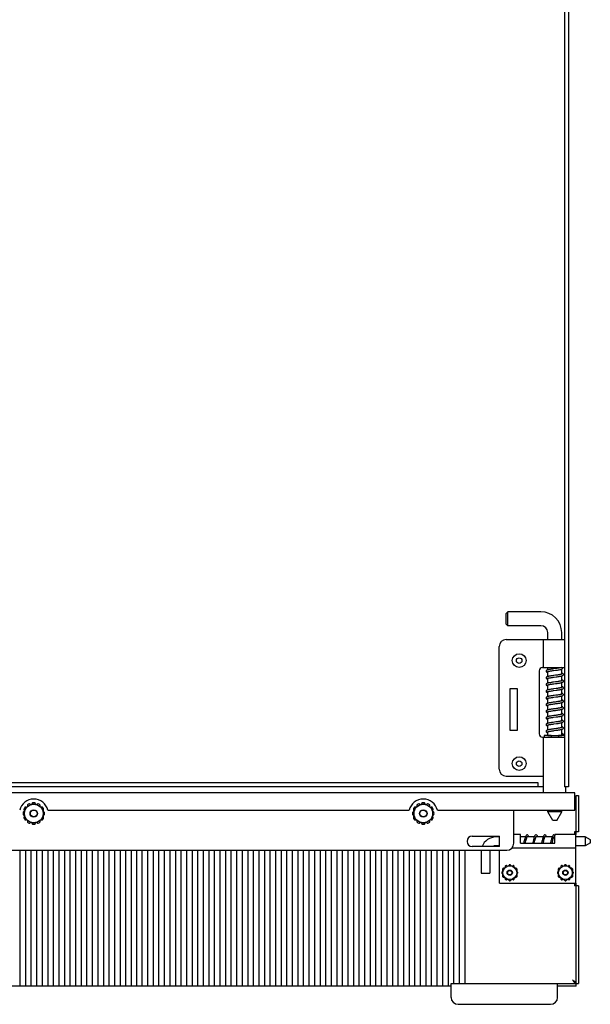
# Model space of a CAD drawing. Header units: inches. Extents: x 3 to 177, y 3 to 114.
# Tile 9 of 95: x 75 to 85, y 16 to 34. Entities that reach past the tile are written whole.
import ezdxf

# ---------------------------------------------------------------- set-up
doc = ezdxf.new("R2010")
doc.units = ezdxf.units.IN
doc.header["$LTSCALE"] = 9.973333
doc.header["$MEASUREMENT"] = 0
doc.layers.get('0').update_dxf_attribs({"linetype": 'CONTINUOUS'})
doc.layers.add('03_ALL_AXES', color=7, linetype='CONTINUOUS')
doc.layers.add('08_ALL_COSMETICS', color=7, linetype='CONTINUOUS')

msp = doc.modelspace()

# ---------------------------------------------------------------- linework, layer by layer
at = {"color": 7, "linetype": 'Continuous'}
for p, q in [((84.937, 96.803), (84.937, 19.96)), ((85.007, 96.803), (85.007, 19.96)), ((83.887, 23.071), (83.917, 23.101)), ((83.887, 22.881), (83.887, 23.071)), ((84.512, 23.101), (83.917, 23.101)), ((83.917, 22.851), (83.917, 23.101)), ((83.887, 22.881), (83.917, 22.851)), ((84.512, 22.851), (83.917, 22.851)), ((83.762, 20.276), (83.762, 22.476)), ((83.887, 22.601), (84.562, 22.601)), ((84.542, 22.101), (84.937, 22.101)), ((84.482, 22.041), (84.482, 20.911)), ((84.738, 21.686), (84.789, 21.693)), ((84.784, 21.722), (84.74, 21.716)), ((84.783, 21.122), (84.735, 21.115)), ((84.741, 21.206), (84.789, 21.213)), ((84.744, 21.087), (84.79, 21.093)), ((84.887, 20.894), (84.887, 20.894)), ((84.917, 20.894), (84.917, 20.894)), ((84.542, 20.851), (84.937, 20.851)), ((84.464, 20.03), (65.943, 20.03)), ((83.887, 20.151), (84.562, 20.151)), ((84.464, 19.96), (84.464, 20.03)), ((85.121, 19.851), (65.676, 19.851)), ((84.464, 19.96), (65.755, 19.96)), ((84.562, 19.96), (84.464, 19.96)), ((85.007, 19.96), (84.937, 19.96)), ((85.121, 19.538), (85.121, 19.851)), ((85.144, 19.804), (85.191, 19.804)), ((85.144, 19.149), (85.144, 19.804)), ((85.191, 19.804), (85.191, 19.149)), ((75.231, 19.576), (75.399, 19.672)), ((75.399, 19.672), (75.566, 19.576)), ((82.231, 19.576), (82.399, 19.672)), ((82.399, 19.672), (82.566, 19.576)), ((75.231, 19.382), (75.231, 19.576)), ((75.566, 19.576), (75.566, 19.382)), ((82.231, 19.382), (82.231, 19.576)), ((82.566, 19.576), (82.566, 19.382)), ((84.024, 18.944), (84.024, 19.538)), ((84.887, 19.507), (84.637, 19.507)), ((84.727, 19.351), (84.637, 19.507)), ((84.797, 19.351), (84.887, 19.507)), ((75.399, 19.286), (75.231, 19.382)), ((75.566, 19.382), (75.399, 19.286)), ((82.399, 19.286), (82.231, 19.382)), ((82.566, 19.382), (82.399, 19.286)), ((84.797, 19.351), (84.727, 19.351)), ((84.146, 18.947), (84.146, 19.104)), ((84.761, 18.947), (84.761, 19.104)), ((85.141, 19.149), (85.116, 19.149)), ((85.116, 19.149), (85.116, 19.104)), ((85.141, 19.149), (85.141, 19.104)), ((85.191, 19.149), (85.144, 19.149)), ((84.146, 18.947), (84.761, 18.947)), ((84.261, 19.049), (84.265, 19.058)), ((84.424, 19.057), (84.426, 19.059)), ((84.426, 19.059), (84.427, 19.057)), ((66.899, 18.819), (83.899, 18.819)), ((83.438, 18.791), (83.438, 18.409)), ((83.594, 18.791), (83.594, 18.409)), ((83.438, 18.409), (83.594, 18.409)), ((83.828, 18.488), (83.953, 18.56)), ((83.828, 18.344), (83.828, 18.488)), ((83.953, 18.56), (84.078, 18.488)), ((84.078, 18.488), (84.078, 18.344)), ((84.828, 18.488), (84.953, 18.56)), ((84.828, 18.344), (84.828, 18.488)), ((84.953, 18.56), (85.078, 18.488)), ((85.078, 18.488), (85.078, 18.344)), ((83.953, 18.272), (83.828, 18.344)), ((84.078, 18.344), (83.953, 18.272)), ((84.953, 18.272), (84.828, 18.344)), ((85.078, 18.344), (84.953, 18.272)), ((85.116, 18.229), (85.116, 18.181)), ((85.141, 18.229), (85.141, 18.181)), ((85.191, 18.181), (85.116, 18.181)), ((85.144, 16.381), (85.144, 18.181)), ((85.191, 18.181), (85.191, 16.428)), ((82.899, 16.428), (85.191, 16.428)), ((82.899, 16.178), (82.899, 16.428)), ((84.812, 16.178), (84.812, 16.428)), ((85.144, 16.381), (84.812, 16.381)), ((83.024, 16.053), (84.687, 16.053))]:
    msp.add_line(p, q, dxfattribs=at)
for points in [[(84.88, 22.099), (84.868, 22.096), (84.853, 22.093), (84.835, 22.09), (84.816, 22.087), (84.797, 22.084), (84.777, 22.081), (84.739, 22.076)], [(84.644, 22.06), (84.636, 22.058), (84.629, 22.056), (84.623, 22.054), (84.618, 22.051), (84.614, 22.048), (84.61, 22.044), (84.607, 22.038), (84.607, 22.034)], [(84.607, 22.034), (84.607, 22.03), (84.61, 22.024), (84.614, 22.02), (84.618, 22.017), (84.623, 22.014), (84.628, 22.012), (84.635, 22.01), (84.637, 22.01)], [(84.641, 21.939), (84.634, 21.937), (84.627, 21.935), (84.622, 21.933), (84.618, 21.931), (84.613, 21.928), (84.61, 21.924), (84.607, 21.918), (84.607, 21.914)], [(84.633, 22.026), (84.633, 22.026), (84.633, 22.026), (84.635, 22.027), (84.638, 22.028), (84.643, 22.029), (84.649, 22.031), (84.656, 22.032)], [(84.738, 21.956), (84.722, 21.953), (84.707, 21.951), (84.693, 21.949), (84.68, 21.947), (84.669, 21.945), (84.658, 21.943), (84.649, 21.941), (84.641, 21.939)], [(84.739, 22.076), (84.722, 22.073), (84.705, 22.071), (84.69, 22.069), (84.676, 22.066), (84.664, 22.064), (84.653, 22.062), (84.644, 22.06)], [(84.656, 22.032), (84.664, 22.034), (84.674, 22.036), (84.685, 22.038), (84.697, 22.04), (84.71, 22.042), (84.725, 22.044), (84.74, 22.046)], [(84.663, 21.914), (84.672, 21.916), (84.683, 21.917), (84.695, 21.919), (84.707, 21.921), (84.721, 21.923), (84.737, 21.926), (84.753, 21.928), (84.789, 21.933)], [(84.862, 21.974), (84.851, 21.972), (84.838, 21.97), (84.824, 21.968), (84.808, 21.965), (84.79, 21.963), (84.772, 21.96), (84.738, 21.956)], [(84.74, 22.046), (84.774, 22.051), (84.791, 22.053), (84.809, 22.055), (84.826, 22.058), (84.843, 22.061), (84.859, 22.064), (84.874, 22.066), (84.886, 22.069)], [(84.789, 21.933), (84.807, 21.935), (84.824, 21.938), (84.84, 21.94), (84.854, 21.943), (84.866, 21.945), (84.877, 21.947), (84.886, 21.949)], [(84.888, 21.981), (84.884, 21.98), (84.878, 21.978), (84.871, 21.976), (84.862, 21.974)], [(84.886, 21.949), (84.893, 21.951), (84.899, 21.954), (84.905, 21.956), (84.909, 21.959), (84.914, 21.964), (84.916, 21.97), (84.917, 21.974)], [(84.917, 21.974), (84.916, 21.978), (84.913, 21.984), (84.909, 21.989), (84.905, 21.992), (84.9, 21.994), (84.894, 21.996), (84.888, 21.998), (84.887, 21.998)], [(84.89, 21.982), (84.89, 21.982), (84.888, 21.981)], [(84.607, 21.914), (84.607, 21.91), (84.61, 21.904), (84.613, 21.9), (84.618, 21.897), (84.622, 21.894), (84.628, 21.892), (84.635, 21.89), (84.637, 21.89)], [(84.642, 21.82), (84.635, 21.818), (84.628, 21.816), (84.623, 21.814), (84.618, 21.811), (84.614, 21.808), (84.61, 21.804), (84.607, 21.798), (84.607, 21.794)], [(84.607, 21.794), (84.607, 21.79), (84.61, 21.784), (84.614, 21.78), (84.618, 21.777), (84.623, 21.774), (84.628, 21.772), (84.634, 21.77), (84.637, 21.77)], [(84.633, 21.906), (84.633, 21.906), (84.635, 21.906)], [(84.633, 21.786), (84.633, 21.786), (84.635, 21.787)], [(84.635, 21.906), (84.637, 21.907), (84.642, 21.909), (84.647, 21.91), (84.654, 21.912), (84.663, 21.914)], [(84.635, 21.787), (84.638, 21.788), (84.643, 21.789), (84.649, 21.791), (84.656, 21.792)], [(84.738, 21.836), (84.723, 21.834), (84.708, 21.832), (84.695, 21.829), (84.682, 21.827), (84.671, 21.826), (84.66, 21.824), (84.651, 21.822), (84.642, 21.82)], [(84.656, 21.792), (84.665, 21.794), (84.675, 21.796), (84.686, 21.798), (84.699, 21.8), (84.713, 21.802), (84.728, 21.804), (84.744, 21.807)], [(84.867, 21.855), (84.858, 21.853), (84.847, 21.852), (84.835, 21.85), (84.822, 21.847), (84.807, 21.845), (84.79, 21.843), (84.773, 21.84), (84.738, 21.836)], [(84.744, 21.807), (84.776, 21.811), (84.792, 21.813), (84.807, 21.815), (84.821, 21.817), (84.834, 21.819), (84.846, 21.821), (84.856, 21.823), (84.866, 21.825), (84.875, 21.827), (84.882, 21.828)], [(84.889, 21.861), (84.885, 21.86), (84.881, 21.859), (84.874, 21.857), (84.867, 21.855)], [(84.882, 21.828), (84.889, 21.83), (84.895, 21.832), (84.901, 21.834), (84.905, 21.837), (84.91, 21.839), (84.913, 21.844), (84.916, 21.85), (84.917, 21.854)], [(84.917, 21.854), (84.916, 21.858), (84.913, 21.864), (84.909, 21.868), (84.905, 21.872), (84.899, 21.874), (84.893, 21.877), (84.887, 21.878)], [(84.917, 21.734), (84.916, 21.738), (84.913, 21.744), (84.91, 21.748), (84.905, 21.751), (84.901, 21.754), (84.896, 21.756), (84.89, 21.758), (84.887, 21.758)], [(84.89, 21.862), (84.89, 21.862), (84.889, 21.861)], [(84.638, 21.699), (84.632, 21.697), (84.626, 21.695), (84.621, 21.693), (84.617, 21.691), (84.613, 21.688), (84.61, 21.684), (84.607, 21.678), (84.607, 21.674)], [(84.607, 21.674), (84.607, 21.67), (84.61, 21.664), (84.614, 21.66), (84.618, 21.657), (84.623, 21.654), (84.628, 21.652), (84.634, 21.65), (84.637, 21.65)], [(84.64, 21.579), (84.633, 21.577), (84.628, 21.576), (84.622, 21.574), (84.618, 21.571), (84.614, 21.568), (84.61, 21.564), (84.607, 21.558), (84.607, 21.554)], [(84.633, 21.666), (84.633, 21.666), (84.634, 21.666), (84.636, 21.667), (84.64, 21.668), (84.645, 21.67), (84.651, 21.671), (84.656, 21.672)], [(84.653, 21.702), (84.645, 21.701), (84.638, 21.699)], [(84.781, 21.602), (84.749, 21.597), (84.733, 21.595), (84.718, 21.593), (84.703, 21.591), (84.69, 21.589), (84.678, 21.587), (84.667, 21.585), (84.657, 21.583), (84.648, 21.581), (84.64, 21.579)], [(84.74, 21.716), (84.725, 21.714), (84.709, 21.712), (84.694, 21.709), (84.679, 21.707), (84.665, 21.704), (84.653, 21.702)], [(84.656, 21.672), (84.67, 21.675), (84.686, 21.678), (84.703, 21.681), (84.72, 21.683), (84.738, 21.686)], [(84.744, 21.567), (84.779, 21.571), (84.798, 21.574), (84.815, 21.576), (84.832, 21.579), (84.846, 21.581), (84.859, 21.583), (84.87, 21.586), (84.879, 21.588)], [(84.868, 21.616), (84.86, 21.614), (84.85, 21.612), (84.839, 21.61), (84.826, 21.608), (84.812, 21.606), (84.797, 21.604), (84.781, 21.602)], [(84.862, 21.734), (84.854, 21.733), (84.844, 21.731), (84.834, 21.729), (84.823, 21.728), (84.811, 21.726), (84.798, 21.724), (84.784, 21.722)], [(84.789, 21.693), (84.805, 21.695), (84.819, 21.697), (84.833, 21.699), (84.845, 21.701), (84.856, 21.703), (84.866, 21.705), (84.875, 21.707), (84.883, 21.709)], [(84.89, 21.742), (84.89, 21.742), (84.889, 21.741), (84.886, 21.74), (84.882, 21.739), (84.876, 21.738), (84.87, 21.736), (84.862, 21.734)], [(84.889, 21.621), (84.886, 21.62), (84.881, 21.619), (84.875, 21.617), (84.868, 21.616)], [(84.879, 21.588), (84.887, 21.59), (84.894, 21.592), (84.9, 21.594), (84.905, 21.596), (84.909, 21.599), (84.913, 21.604), (84.916, 21.61), (84.917, 21.614)], [(84.883, 21.709), (84.89, 21.71), (84.896, 21.712), (84.901, 21.714), (84.906, 21.717), (84.91, 21.72), (84.913, 21.724), (84.916, 21.73), (84.917, 21.734)], [(84.917, 21.614), (84.916, 21.618), (84.913, 21.624), (84.909, 21.629), (84.905, 21.631), (84.9, 21.634), (84.895, 21.636), (84.889, 21.638), (84.887, 21.638)], [(84.89, 21.622), (84.89, 21.622), (84.889, 21.621)], [(84.607, 21.554), (84.607, 21.55), (84.61, 21.544), (84.614, 21.54), (84.618, 21.537), (84.622, 21.534), (84.628, 21.532), (84.634, 21.53), (84.637, 21.53)], [(84.643, 21.46), (84.635, 21.458), (84.629, 21.456), (84.623, 21.454), (84.618, 21.451), (84.614, 21.448), (84.61, 21.444), (84.607, 21.438), (84.607, 21.434)], [(84.607, 21.434), (84.607, 21.43), (84.61, 21.424), (84.614, 21.419), (84.619, 21.416), (84.625, 21.413), (84.633, 21.411), (84.637, 21.41)], [(84.633, 21.546), (84.633, 21.546), (84.635, 21.547)], [(84.633, 21.426), (84.633, 21.426), (84.635, 21.426)], [(84.635, 21.547), (84.638, 21.548), (84.643, 21.549), (84.649, 21.551), (84.657, 21.553)], [(84.635, 21.426), (84.638, 21.428), (84.642, 21.429), (84.648, 21.431), (84.656, 21.432)], [(84.865, 21.495), (84.855, 21.493), (84.844, 21.491), (84.831, 21.489), (84.817, 21.487), (84.802, 21.485), (84.786, 21.482), (84.769, 21.48), (84.751, 21.477), (84.733, 21.475), (84.716, 21.473), (84.7, 21.47), (84.686, 21.468), (84.674, 21.466), (84.662, 21.464), (84.652, 21.462), (84.643, 21.46)], [(84.656, 21.432), (84.665, 21.434), (84.675, 21.436), (84.686, 21.438), (84.699, 21.44), (84.713, 21.442), (84.728, 21.444), (84.746, 21.447), (84.764, 21.449), (84.781, 21.452), (84.797, 21.454), (84.813, 21.456), (84.827, 21.458), (84.839, 21.46), (84.851, 21.462), (84.862, 21.464), (84.872, 21.466), (84.881, 21.468)], [(84.657, 21.553), (84.665, 21.554), (84.676, 21.556), (84.687, 21.558), (84.7, 21.56), (84.713, 21.562), (84.728, 21.564), (84.744, 21.567)], [(84.888, 21.501), (84.885, 21.5), (84.88, 21.498), (84.873, 21.497), (84.865, 21.495)], [(84.881, 21.468), (84.888, 21.47), (84.895, 21.472), (84.9, 21.474), (84.905, 21.477), (84.91, 21.48), (84.914, 21.484), (84.916, 21.49), (84.917, 21.494)], [(84.917, 21.494), (84.916, 21.498), (84.913, 21.504), (84.91, 21.508), (84.905, 21.511), (84.901, 21.514), (84.896, 21.516), (84.89, 21.518), (84.887, 21.518)], [(84.917, 21.374), (84.916, 21.378), (84.913, 21.384), (84.909, 21.389), (84.904, 21.392), (84.898, 21.395), (84.891, 21.397), (84.887, 21.398)], [(84.89, 21.502), (84.89, 21.502), (84.888, 21.501)], [(84.643, 21.34), (84.635, 21.338), (84.629, 21.336), (84.623, 21.334), (84.618, 21.331), (84.614, 21.328), (84.61, 21.324), (84.607, 21.318), (84.607, 21.314)], [(84.607, 21.314), (84.607, 21.31), (84.61, 21.304), (84.613, 21.3), (84.617, 21.297), (84.622, 21.295), (84.626, 21.293), (84.632, 21.291), (84.637, 21.29)], [(84.644, 21.22), (84.636, 21.218), (84.629, 21.216), (84.623, 21.214), (84.618, 21.211), (84.614, 21.209), (84.61, 21.204), (84.607, 21.198), (84.607, 21.194)], [(84.633, 21.306), (84.633, 21.306), (84.635, 21.307)], [(84.635, 21.307), (84.638, 21.308), (84.643, 21.309), (84.65, 21.311), (84.658, 21.313)], [(84.741, 21.356), (84.726, 21.354), (84.711, 21.352), (84.697, 21.35), (84.684, 21.348), (84.673, 21.346), (84.662, 21.344), (84.652, 21.342), (84.643, 21.34)], [(84.742, 21.236), (84.723, 21.234), (84.706, 21.231), (84.69, 21.229), (84.676, 21.226), (84.664, 21.224), (84.653, 21.222), (84.644, 21.22)], [(84.658, 21.313), (84.668, 21.315), (84.679, 21.317), (84.692, 21.319), (84.706, 21.321), (84.722, 21.324), (84.74, 21.326)], [(84.74, 21.326), (84.776, 21.331), (84.794, 21.333), (84.81, 21.336), (84.825, 21.338), (84.839, 21.34), (84.851, 21.342), (84.863, 21.344), (84.873, 21.346), (84.881, 21.348)], [(84.867, 21.375), (84.858, 21.374), (84.848, 21.372), (84.836, 21.37), (84.823, 21.368), (84.809, 21.366), (84.793, 21.363), (84.776, 21.361), (84.741, 21.356)], [(84.867, 21.255), (84.858, 21.254), (84.848, 21.252), (84.836, 21.25), (84.823, 21.248), (84.809, 21.246), (84.794, 21.243), (84.778, 21.241), (84.742, 21.236)], [(84.789, 21.213), (84.804, 21.215), (84.819, 21.217), (84.833, 21.219), (84.845, 21.221), (84.856, 21.223), (84.866, 21.225), (84.875, 21.227), (84.883, 21.229)], [(84.889, 21.381), (84.885, 21.38), (84.881, 21.379), (84.875, 21.377), (84.867, 21.375)], [(84.888, 21.261), (84.885, 21.26), (84.88, 21.259), (84.874, 21.257), (84.867, 21.255)], [(84.881, 21.348), (84.889, 21.35), (84.895, 21.352), (84.901, 21.354), (84.905, 21.357), (84.91, 21.36), (84.913, 21.364), (84.916, 21.37), (84.917, 21.374)], [(84.883, 21.229), (84.89, 21.23), (84.896, 21.232), (84.901, 21.234), (84.905, 21.237), (84.91, 21.24), (84.913, 21.244), (84.916, 21.25), (84.917, 21.254)], [(84.917, 21.254), (84.916, 21.258), (84.913, 21.264), (84.909, 21.269), (84.905, 21.271), (84.9, 21.274), (84.895, 21.276), (84.889, 21.278), (84.887, 21.278)], [(84.89, 21.262), (84.89, 21.262), (84.888, 21.261)], [(84.89, 21.382), (84.89, 21.382), (84.889, 21.381)], [(84.607, 21.194), (84.607, 21.19), (84.61, 21.184), (84.614, 21.18), (84.618, 21.177), (84.623, 21.174), (84.628, 21.172), (84.634, 21.17), (84.637, 21.17)], [(84.64, 21.099), (84.634, 21.097), (84.628, 21.096), (84.622, 21.094), (84.618, 21.091), (84.614, 21.088), (84.61, 21.084), (84.607, 21.078), (84.607, 21.074)], [(84.607, 21.074), (84.607, 21.07), (84.61, 21.064), (84.614, 21.06), (84.618, 21.057), (84.623, 21.054), (84.628, 21.052), (84.634, 21.05), (84.637, 21.05)], [(84.633, 21.186), (84.633, 21.186), (84.635, 21.186)], [(84.633, 21.066), (84.633, 21.066), (84.635, 21.067)], [(84.635, 21.186), (84.638, 21.188), (84.642, 21.189), (84.648, 21.191), (84.655, 21.192)], [(84.635, 21.067), (84.638, 21.068), (84.643, 21.069), (84.648, 21.071), (84.655, 21.072), (84.663, 21.074)], [(84.735, 21.115), (84.72, 21.113), (84.705, 21.111), (84.691, 21.109), (84.679, 21.107), (84.667, 21.105), (84.657, 21.103), (84.648, 21.101), (84.64, 21.099)], [(84.655, 21.192), (84.664, 21.194), (84.673, 21.196), (84.684, 21.198), (84.697, 21.2), (84.71, 21.202), (84.725, 21.204), (84.741, 21.206)], [(84.663, 21.074), (84.672, 21.076), (84.682, 21.077), (84.693, 21.079), (84.705, 21.081), (84.717, 21.083), (84.73, 21.085), (84.744, 21.087)], [(84.868, 21.136), (84.86, 21.134), (84.85, 21.132), (84.839, 21.13), (84.827, 21.128), (84.814, 21.126), (84.799, 21.124), (84.783, 21.122)], [(84.79, 21.093), (84.805, 21.095), (84.821, 21.097), (84.835, 21.099), (84.849, 21.102), (84.861, 21.104), (84.872, 21.106), (84.881, 21.108)], [(84.889, 21.141), (84.886, 21.14), (84.881, 21.139), (84.875, 21.137), (84.868, 21.136)], [(84.881, 21.108), (84.888, 21.11), (84.895, 21.112), (84.9, 21.114), (84.905, 21.116), (84.909, 21.119), (84.913, 21.124), (84.916, 21.13), (84.917, 21.134)], [(84.917, 21.134), (84.916, 21.138), (84.913, 21.144), (84.909, 21.149), (84.905, 21.151), (84.9, 21.154), (84.895, 21.156), (84.888, 21.158), (84.887, 21.158)], [(84.917, 21.014), (84.916, 21.018), (84.913, 21.024), (84.909, 21.029), (84.905, 21.031), (84.901, 21.034), (84.895, 21.036), (84.889, 21.038), (84.887, 21.038)], [(84.89, 21.142), (84.89, 21.142), (84.889, 21.141)], [(84.641, 20.979), (84.634, 20.978), (84.628, 20.976), (84.623, 20.974), (84.618, 20.971), (84.614, 20.968), (84.61, 20.964), (84.607, 20.958), (84.607, 20.954)], [(84.607, 20.954), (84.607, 20.95), (84.61, 20.944), (84.614, 20.939), (84.619, 20.936), (84.624, 20.934), (84.631, 20.931), (84.637, 20.93)], [(84.633, 20.946), (84.633, 20.946), (84.635, 20.946)], [(84.635, 20.946), (84.638, 20.948), (84.642, 20.949), (84.648, 20.951), (84.655, 20.952)], [(84.779, 21.001), (84.747, 20.997), (84.731, 20.995), (84.716, 20.993), (84.703, 20.991), (84.69, 20.989), (84.678, 20.987), (84.667, 20.985), (84.657, 20.983), (84.649, 20.981), (84.641, 20.979)], [(84.655, 20.952), (84.664, 20.954), (84.673, 20.956), (84.684, 20.958), (84.696, 20.96), (84.708, 20.961), (84.722, 20.963), (84.737, 20.966), (84.753, 20.968), (84.784, 20.972)], [(84.868, 21.016), (84.859, 21.014), (84.849, 21.012), (84.837, 21.01), (84.825, 21.008), (84.81, 21.006), (84.795, 21.004), (84.779, 21.001)], [(84.784, 20.972), (84.8, 20.974), (84.815, 20.976), (84.829, 20.978), (84.842, 20.981), (84.854, 20.983), (84.865, 20.985), (84.874, 20.986), (84.882, 20.988)], [(84.889, 21.021), (84.885, 21.02), (84.881, 21.019), (84.875, 21.017), (84.868, 21.016)], [(84.882, 20.988), (84.889, 20.99), (84.895, 20.992), (84.901, 20.994), (84.905, 20.997), (84.91, 21), (84.914, 21.004), (84.916, 21.01), (84.917, 21.014)], [(84.917, 20.894), (84.916, 20.899), (84.913, 20.905), (84.909, 20.909), (84.905, 20.912), (84.9, 20.914), (84.894, 20.916), (84.887, 20.918)], [(84.887, 20.887), (84.888, 20.887), (84.889, 20.886)], [(84.89, 21.022), (84.89, 21.022), (84.889, 21.021)], [(84.266, 19.094), (84.26, 19.093), (84.251, 19.088), (84.245, 19.081), (84.239, 19.072), (84.234, 19.06)], [(84.298, 19.057), (84.296, 19.063), (84.291, 19.074), (84.285, 19.083), (84.278, 19.09), (84.269, 19.094), (84.266, 19.094)], [(84.426, 19.094), (84.42, 19.093), (84.411, 19.088), (84.404, 19.081), (84.399, 19.071), (84.394, 19.059)], [(84.458, 19.057), (84.455, 19.065), (84.45, 19.076), (84.445, 19.084), (84.438, 19.09), (84.429, 19.094), (84.426, 19.094)], [(84.586, 19.094), (84.58, 19.093), (84.571, 19.088), (84.564, 19.081), (84.558, 19.07)], [(84.618, 19.057), (84.616, 19.064), (84.61, 19.075), (84.605, 19.084), (84.598, 19.09), (84.589, 19.094), (84.586, 19.094)], [(84.745, 19.094), (84.739, 19.093), (84.73, 19.088), (84.724, 19.08), (84.719, 19.071), (84.713, 19.058)], [(84.234, 19.06), (84.229, 19.044), (84.223, 19.026), (84.218, 19.007), (84.213, 18.987), (84.208, 18.968), (84.203, 18.95), (84.202, 18.947)], [(84.232, 18.947), (84.237, 18.966), (84.242, 18.986), (84.247, 19.005), (84.252, 19.022), (84.257, 19.037), (84.261, 19.049)], [(84.265, 19.058), (84.268, 19.063), (84.268, 19.064)], [(84.266, 19.059), (84.267, 19.057), (84.267, 19.057)], [(84.394, 19.059), (84.388, 19.044), (84.383, 19.025), (84.377, 19.004), (84.372, 18.982), (84.366, 18.961), (84.362, 18.947)], [(84.392, 18.947), (84.398, 18.969), (84.404, 18.992), (84.41, 19.014), (84.415, 19.032), (84.42, 19.046), (84.424, 19.057)], [(84.426, 19.059), (84.428, 19.063), (84.428, 19.064)], [(84.558, 19.07), (84.552, 19.055), (84.546, 19.037), (84.54, 19.016), (84.535, 18.995), (84.53, 18.975), (84.525, 18.955), (84.522, 18.947)], [(84.552, 18.947), (84.555, 18.955), (84.559, 18.972), (84.563, 18.989), (84.567, 19.005), (84.571, 19.02), (84.575, 19.033), (84.579, 19.044), (84.583, 19.053)], [(84.583, 19.053), (84.586, 19.06), (84.588, 19.064), (84.588, 19.064)], [(84.586, 19.059), (84.587, 19.057), (84.587, 19.057)], [(84.713, 19.058), (84.708, 19.042), (84.702, 19.023), (84.697, 19.002), (84.691, 18.98), (84.686, 18.959), (84.682, 18.947)], [(84.712, 18.947), (84.714, 18.955), (84.724, 18.993)], [(84.724, 18.993), (84.729, 19.01), (84.733, 19.025), (84.737, 19.039), (84.741, 19.049)], [(84.741, 19.049), (84.745, 19.058), (84.748, 19.063), (84.748, 19.063)]]:
    msp.add_lwpolyline(points, dxfattribs=at)
for centre, radius in [((84.122, 22.224), 0.123), ((84.122, 22.224), 0.05), ((84.122, 20.374), 0.123), ((84.122, 20.374), 0.05), ((75.399, 19.479), 0.167), ((82.399, 19.479), 0.167), ((75.399, 19.479), 0.0675), ((75.399, 19.479), 0.0619), ((82.399, 19.479), 0.0675), ((82.399, 19.479), 0.0619), ((83.953, 18.416), 0.124), ((83.953, 18.416), 0.048), ((83.953, 18.416), 0.0385), ((84.953, 18.416), 0.124), ((84.953, 18.416), 0.048), ((84.953, 18.416), 0.0385)]:
    msp.add_circle(centre, radius, dxfattribs=at)
for centre, radius, start, end in [((84.512, 22.726), 0.375, 0, 90), ((84.512, 22.726), 0.125, 0, 90), ((83.887, 22.476), 0.125, 90, 180), ((84.542, 22.041), 0.06, 90, 180), ((84.542, 20.911), 0.06, 180, 270), ((84.902, 20.894), 0.0153, 199.9821, 211.3512), ((84.901, 20.894), 0.0147, 211.3724, 219.9449), ((83.887, 20.276), 0.125, 180, 270), ((83.704, 18.791), 0.266, 90, 159.2807), ((83.899, 18.944), 0.125, 270, 360), ((83.704, 18.791), 0.266, 173.9381, 180), ((83.704, 18.791), 0.11, 165.1948, 180), ((83.704, 18.791), 0.11, 90, 120.7242), ((83.024, 16.178), 0.125, 180, 270), ((84.687, 16.178), 0.125, 270, 360)]:
    msp.add_arc(centre, radius, start, end, dxfattribs=at)
for points, knots in [([(84.88, 22.099), (84.881, 22.099), (84.883, 22.099), (84.886, 22.099), (84.889, 22.098), (84.891, 22.096), (84.893, 22.093), (84.895, 22.091), (84.896, 22.087), (84.896, 22.085), (84.896, 22.084)], [0, 0, 0, 0, 0.117232, 0.234393, 0.353372, 0.475679, 0.601815, 0.731921, 0.865351, 1, 1, 1, 1]), ([(84.896, 22.084), (84.896, 22.082), (84.895, 22.079), (84.893, 22.075), (84.89, 22.071), (84.887, 22.07), (84.886, 22.069)], [0, 0, 0, 0, 0.263468, 0.520188, 0.76542, 1, 1, 1, 1]), ([(84.887, 20.894), (84.887, 20.896), (84.887, 20.899), (84.889, 20.902), (84.891, 20.905), (84.893, 20.906), (84.896, 20.908), (84.899, 20.909), (84.902, 20.909), (84.905, 20.909), (84.907, 20.908), (84.91, 20.907), (84.912, 20.905), (84.914, 20.902), (84.916, 20.899), (84.917, 20.896), (84.917, 20.894)], [0, 0, 0, 0, 0.124581, 0.187174, 0.249671, 0.312259, 0.374865, 0.43742, 0.499992, 0.562566, 0.62512, 0.687723, 0.750315, 0.812813, 0.875399, 1, 1, 1, 1]), ([(84.888, 20.889), (84.887, 20.889), (84.887, 20.891), (84.887, 20.893), (84.887, 20.894)], [0, 0, 0, 0, 0.251019, 1, 1, 1, 1]), ([(84.917, 20.894), (84.917, 20.892), (84.916, 20.889), (84.915, 20.886), (84.913, 20.884), (84.91, 20.882), (84.907, 20.88), (84.902, 20.879), (84.898, 20.879), (84.894, 20.881), (84.891, 20.883), (84.89, 20.884)], [0, 0, 0, 0, 0.124909, 0.249961, 0.312542, 0.375196, 0.500218, 0.625137, 0.750076, 0.87506, 1, 1, 1, 1]), ([(85.139, 19.788), (85.138, 19.787), (85.133, 19.78), (85.127, 19.774), (85.122, 19.769)], [0, 0, 0, 0, 0.222574, 1, 1, 1, 1]), ([(84.746, 19.094), (84.748, 19.094), (84.751, 19.093), (84.756, 19.09), (84.76, 19.086), (84.761, 19.08), (84.76, 19.074), (84.758, 19.07), (84.755, 19.067), (84.752, 19.065), (84.75, 19.064), (84.748, 19.064)], [0, 0, 0, 0, 0.124935, 0.249801, 0.374757, 0.499645, 0.624537, 0.749514, 0.812215, 0.874881, 1, 1, 1, 1]), ([(85.082, 16.49), (85.09, 16.485), (85.105, 16.475), (85.123, 16.462), (85.134, 16.452), (85.14, 16.444), (85.143, 16.436), (85.144, 16.431), (85.144, 16.428)], [0, 0, 0, 0, 0.312606, 0.592705, 0.713266, 0.819596, 0.913504, 1, 1, 1, 1]), ([(85.144, 16.428), (85.142, 16.428), (85.136, 16.429), (85.128, 16.433), (85.12, 16.439), (85.11, 16.449), (85.097, 16.467), (85.087, 16.482), (85.082, 16.49)], [0, 0, 0, 0, 0.086496, 0.180404, 0.286734, 0.407295, 0.687394, 1, 1, 1, 1])]:
    msp.add_open_spline(points, degree=3, knots=knots, dxfattribs=at)
at = {"layer": '03_ALL_AXES', "color": 7, "linetype": 'Continuous'}
for p, q in [((84.637, 22.601), (84.637, 22.726)), ((84.887, 22.601), (84.887, 22.726)), ((84.562, 22.601), (84.937, 22.601)), ((84.562, 22.101), (84.562, 22.601)), ((84.637, 22.058), (84.637, 22.101)), ((84.887, 22.098), (84.887, 22.101)), ((84.637, 21.938), (84.637, 22.027)), ((84.887, 21.981), (84.887, 22.069)), ((84.887, 21.861), (84.887, 21.95)), ((84.637, 21.818), (84.637, 21.907)), ((84.637, 21.698), (84.637, 21.787)), ((84.887, 21.741), (84.887, 21.83)), ((84.637, 21.578), (84.637, 21.667)), ((84.887, 21.621), (84.887, 21.71)), ((84.887, 21.501), (84.887, 21.59)), ((84.637, 21.458), (84.637, 21.547)), ((84.637, 21.338), (84.637, 21.427)), ((84.887, 21.381), (84.887, 21.47)), ((84.637, 21.218), (84.637, 21.307)), ((84.887, 21.261), (84.887, 21.35)), ((84.887, 21.141), (84.887, 21.23)), ((84.637, 21.098), (84.637, 21.187)), ((84.637, 20.978), (84.637, 21.067)), ((84.887, 21.021), (84.887, 21.11)), ((84.694, 20.879), (84.572, 20.879)), ((84.572, 20.879), (84.572, 20.851)), ((84.637, 20.881), (84.637, 20.947)), ((84.637, 20.881), (84.887, 20.881)), ((84.647, 20.879), (84.647, 20.881)), ((84.694, 20.879), (84.694, 20.851)), ((84.937, 20.879), (84.829, 20.879)), ((84.829, 20.879), (84.829, 20.851)), ((84.877, 20.879), (84.877, 20.881)), ((84.887, 20.881), (84.887, 20.99)), ((84.562, 19.851), (84.562, 20.851)), ((84.962, 19.851), (84.962, 19.96)), ((75.284, 19.624), (75.29, 19.61)), ((75.339, 19.638), (75.33, 19.651)), ((75.372, 19.662), (75.371, 19.656)), ((75.426, 19.656), (75.426, 19.662)), ((75.467, 19.651), (75.458, 19.638)), ((75.507, 19.61), (75.514, 19.624)), ((82.284, 19.624), (82.29, 19.61)), ((82.339, 19.638), (82.33, 19.651)), ((82.372, 19.662), (82.371, 19.656)), ((82.426, 19.656), (82.426, 19.662)), ((82.467, 19.651), (82.458, 19.638)), ((82.507, 19.61), (82.514, 19.624)), ((75.231, 19.507), (75.215, 19.506)), ((75.215, 19.452), (75.231, 19.451)), ((75.226, 19.547), (75.231, 19.544)), ((75.259, 19.592), (75.253, 19.594)), ((75.544, 19.594), (75.539, 19.592)), ((75.566, 19.544), (75.571, 19.547)), ((75.582, 19.506), (75.566, 19.507)), ((75.566, 19.451), (75.582, 19.452)), ((75.652, 19.538), (82.145, 19.538)), ((82.231, 19.507), (82.215, 19.506)), ((82.215, 19.452), (82.231, 19.451)), ((82.226, 19.547), (82.231, 19.544)), ((82.259, 19.592), (82.253, 19.594)), ((82.544, 19.594), (82.539, 19.592)), ((82.566, 19.544), (82.571, 19.547)), ((82.582, 19.506), (82.566, 19.507)), ((82.566, 19.451), (82.582, 19.452)), ((82.652, 19.538), (85.121, 19.538)), ((84.637, 19.507), (84.637, 19.538)), ((84.887, 19.507), (84.887, 19.538)), ((75.231, 19.414), (75.226, 19.411)), ((75.253, 19.364), (75.259, 19.366)), ((75.29, 19.348), (75.284, 19.334)), ((75.33, 19.307), (75.339, 19.32)), ((75.371, 19.301), (75.372, 19.296)), ((75.426, 19.296), (75.426, 19.301)), ((75.458, 19.32), (75.467, 19.307)), ((75.514, 19.334), (75.507, 19.348)), ((75.539, 19.366), (75.544, 19.364)), ((75.571, 19.411), (75.566, 19.414)), ((82.231, 19.414), (82.226, 19.411)), ((82.253, 19.364), (82.259, 19.366)), ((82.29, 19.348), (82.284, 19.334)), ((82.33, 19.307), (82.339, 19.32)), ((82.371, 19.301), (82.372, 19.296)), ((82.426, 19.296), (82.426, 19.301)), ((82.458, 19.32), (82.467, 19.307)), ((82.514, 19.334), (82.507, 19.348)), ((82.539, 19.366), (82.544, 19.364)), ((82.571, 19.411), (82.566, 19.414)), ((84.146, 19.104), (84.024, 19.104)), ((85.141, 19.104), (84.761, 19.104)), ((85.141, 18.229), (85.141, 19.104)), ((83.28, 19.073), (83.766, 19.073)), ((83.766, 19.057), (83.704, 19.057)), ((83.766, 18.885), (83.766, 19.073)), ((84.233, 19.057), (84.146, 19.057)), ((84.393, 19.057), (84.264, 19.057)), ((84.553, 19.057), (84.424, 19.057)), ((84.713, 19.057), (84.584, 19.057)), ((84.761, 19.057), (84.744, 19.057)), ((85.309, 19.057), (85.141, 19.057)), ((85.401, 19.004), (85.309, 19.057)), ((85.309, 19.057), (85.309, 18.901)), ((85.401, 18.954), (85.309, 18.901)), ((85.401, 18.954), (85.401, 19.004)), ((75.149, 18.819), (75.149, 16.381)), ((75.249, 18.819), (75.249, 16.381)), ((75.349, 18.819), (75.349, 16.381)), ((75.449, 18.819), (75.449, 16.381)), ((75.549, 18.819), (75.549, 16.381)), ((75.649, 18.819), (75.649, 16.381)), ((75.749, 18.819), (75.749, 16.381)), ((75.849, 18.819), (75.849, 16.381)), ((75.949, 18.819), (75.949, 16.381)), ((76.049, 18.819), (76.049, 16.381)), ((76.149, 18.819), (76.149, 16.381)), ((76.249, 18.819), (76.249, 16.381)), ((76.349, 18.819), (76.349, 16.381)), ((76.449, 18.819), (76.449, 16.381)), ((76.549, 18.819), (76.549, 16.381)), ((76.649, 18.819), (76.649, 16.381)), ((76.749, 18.819), (76.749, 16.381)), ((76.849, 18.819), (76.849, 16.381)), ((76.949, 18.819), (76.949, 16.381)), ((77.049, 18.819), (77.049, 16.381)), ((77.149, 18.819), (77.149, 16.381)), ((77.249, 16.381), (77.249, 18.819)), ((77.349, 16.381), (77.349, 18.819)), ((77.449, 16.381), (77.449, 18.819)), ((77.549, 16.381), (77.549, 18.819)), ((77.649, 16.381), (77.649, 18.819)), ((77.749, 16.381), (77.749, 18.819)), ((77.849, 16.381), (77.849, 18.819)), ((77.949, 16.381), (77.949, 18.819)), ((78.049, 16.381), (78.049, 18.819)), ((78.149, 16.381), (78.149, 18.819)), ((78.249, 16.381), (78.249, 18.819)), ((78.349, 16.381), (78.349, 18.819)), ((78.449, 16.381), (78.449, 18.819)), ((78.549, 16.381), (78.549, 18.819)), ((78.649, 16.381), (78.649, 18.819)), ((78.749, 16.381), (78.749, 18.819)), ((78.849, 16.381), (78.849, 18.819)), ((78.949, 16.381), (78.949, 18.819)), ((79.049, 16.381), (79.049, 18.819)), ((79.149, 16.381), (79.149, 18.819)), ((79.249, 16.381), (79.249, 18.819)), ((79.349, 16.381), (79.349, 18.819)), ((79.449, 16.381), (79.449, 18.819)), ((79.549, 16.381), (79.549, 18.819)), ((79.649, 16.381), (79.649, 18.819)), ((79.749, 16.381), (79.749, 18.819)), ((79.849, 16.381), (79.849, 18.819)), ((79.949, 16.381), (79.949, 18.819)), ((80.049, 16.381), (80.049, 18.819)), ((80.149, 16.381), (80.149, 18.819)), ((80.249, 16.381), (80.249, 18.819)), ((80.349, 16.381), (80.349, 18.819)), ((80.449, 16.381), (80.449, 18.819)), ((80.549, 16.381), (80.549, 18.819)), ((80.649, 16.381), (80.649, 18.819)), ((80.749, 16.381), (80.749, 18.819)), ((80.849, 16.381), (80.849, 18.819)), ((80.949, 16.381), (80.949, 18.819)), ((81.049, 16.381), (81.049, 18.819)), ((81.149, 16.381), (81.149, 18.819)), ((81.249, 16.381), (81.249, 18.819)), ((81.349, 16.381), (81.349, 18.819)), ((81.449, 16.381), (81.449, 18.819)), ((81.549, 16.381), (81.549, 18.819)), ((81.649, 16.381), (81.649, 18.819)), ((81.749, 16.381), (81.749, 18.819)), ((81.849, 16.381), (81.849, 18.819)), ((81.949, 16.381), (81.949, 18.819)), ((82.049, 16.381), (82.049, 18.819)), ((82.149, 16.381), (82.149, 18.819)), ((82.249, 16.381), (82.249, 18.819)), ((82.349, 16.381), (82.349, 18.819)), ((82.449, 16.381), (82.449, 18.819)), ((82.549, 16.381), (82.549, 18.819)), ((82.649, 16.381), (82.649, 18.819)), ((82.749, 16.381), (82.749, 18.819)), ((82.849, 16.381), (82.849, 18.819)), ((82.949, 16.428), (82.949, 18.819)), ((83.049, 16.428), (83.049, 18.819)), ((83.149, 16.428), (83.149, 18.819)), ((83.766, 18.885), (83.28, 18.885)), ((83.766, 18.901), (83.704, 18.901)), ((83.766, 18.229), (83.766, 18.819)), ((85.141, 18.854), (83.983, 18.854)), ((85.309, 18.901), (85.141, 18.901)), ((83.828, 18.431), (83.818, 18.43)), ((83.818, 18.402), (83.828, 18.401)), ((83.873, 18.526), (83.878, 18.517)), ((83.904, 18.532), (83.898, 18.54)), ((84.008, 18.54), (84.003, 18.532)), ((84.029, 18.517), (84.033, 18.526)), ((84.088, 18.43), (84.078, 18.431)), ((84.078, 18.401), (84.088, 18.402)), ((84.828, 18.431), (84.818, 18.43)), ((84.818, 18.402), (84.828, 18.401)), ((84.873, 18.526), (84.878, 18.517)), ((84.904, 18.532), (84.898, 18.54)), ((85.008, 18.54), (85.003, 18.532)), ((85.029, 18.517), (85.033, 18.526)), ((85.088, 18.43), (85.078, 18.431)), ((85.078, 18.401), (85.088, 18.402)), ((83.766, 18.229), (85.141, 18.229)), ((83.878, 18.315), (83.873, 18.306)), ((83.898, 18.292), (83.904, 18.3)), ((84.003, 18.3), (84.008, 18.292)), ((84.033, 18.306), (84.029, 18.315)), ((84.878, 18.315), (84.873, 18.306)), ((84.898, 18.292), (84.904, 18.3)), ((85.003, 18.3), (85.008, 18.292)), ((85.033, 18.306), (85.029, 18.315)), ((82.899, 16.381), (67.899, 16.381))]:
    msp.add_line(p, q, dxfattribs=at)
for centre, radius, start, end in [((75.399, 19.479), 0.26, 13.116, 166.884), ((75.293, 19.629), 0.01, 125.3566, 205.7975), ((75.399, 19.479), 0.193, 114.6434, 125.3566), ((75.322, 19.646), 0.01, 34.2025, 114.643), ((75.382, 19.662), 0.01, 95.3566, 175.7975), ((75.399, 19.479), 0.193, 84.6434, 95.3566), ((75.416, 19.662), 0.01, 4.2025, 84.643), ((75.475, 19.646), 0.01, 65.3566, 145.7975), ((75.399, 19.479), 0.193, 54.6434, 65.3566), ((75.505, 19.629), 0.01, 334.2025, 54.643), ((82.399, 19.479), 0.26, 13.116, 166.884), ((82.293, 19.629), 0.01, 125.3566, 205.7975), ((82.399, 19.479), 0.193, 114.6434, 125.3566), ((82.322, 19.646), 0.01, 34.2025, 114.643), ((82.382, 19.662), 0.01, 95.3566, 175.7975), ((82.399, 19.479), 0.193, 84.6434, 95.3566), ((82.416, 19.662), 0.01, 4.2025, 84.643), ((82.475, 19.646), 0.01, 65.3566, 145.7975), ((82.399, 19.479), 0.193, 54.6434, 65.3566), ((82.505, 19.629), 0.01, 334.2025, 54.643), ((75.399, 19.479), 0.193, 174.6434, 185.3566), ((75.216, 19.496), 0.01, 94.2025, 174.6424), ((75.216, 19.462), 0.01, 185.3566, 265.7975), ((75.232, 19.555), 0.01, 155.3566, 235.7975), ((75.399, 19.479), 0.193, 144.6434, 155.3566), ((75.249, 19.585), 0.01, 64.2025, 144.643), ((75.548, 19.585), 0.01, 35.3566, 115.7975), ((75.399, 19.479), 0.193, 24.6434, 35.3566), ((75.565, 19.555), 0.01, 304.2025, 24.643), ((75.581, 19.496), 0.01, 5.3566, 85.7975), ((75.581, 19.462), 0.01, 274.2025, 354.6424), ((75.399, 19.479), 0.193, 354.6434, 5.3566), ((82.399, 19.479), 0.193, 174.6434, 185.3566), ((82.216, 19.496), 0.01, 94.2025, 174.6424), ((82.216, 19.462), 0.01, 185.3566, 265.7975), ((82.232, 19.555), 0.01, 155.3566, 235.7975), ((82.399, 19.479), 0.193, 144.6434, 155.3566), ((82.249, 19.585), 0.01, 64.2025, 144.643), ((82.548, 19.585), 0.01, 35.3566, 115.7975), ((82.399, 19.479), 0.193, 24.6434, 35.3566), ((82.565, 19.555), 0.01, 304.2025, 24.643), ((82.581, 19.496), 0.01, 5.3566, 85.7975), ((82.581, 19.462), 0.01, 274.2025, 354.6424), ((82.399, 19.479), 0.193, 354.6434, 5.3566), ((75.232, 19.402), 0.01, 124.2025, 204.643), ((75.399, 19.479), 0.193, 204.6434, 215.3566), ((75.249, 19.373), 0.01, 215.3566, 295.7975), ((75.293, 19.329), 0.01, 154.2025, 234.643), ((75.399, 19.479), 0.193, 234.6434, 245.3566), ((75.322, 19.312), 0.01, 245.3566, 325.7975), ((75.382, 19.296), 0.01, 184.2025, 264.643), ((75.399, 19.479), 0.193, 264.6434, 275.3566), ((75.416, 19.296), 0.01, 275.3566, 355.7975), ((75.475, 19.312), 0.01, 214.2025, 294.643), ((75.399, 19.479), 0.193, 294.6434, 305.3566), ((75.505, 19.329), 0.01, 305.3566, 25.7975), ((75.548, 19.373), 0.01, 244.2025, 324.643), ((75.399, 19.479), 0.193, 324.6434, 335.3566), ((75.565, 19.402), 0.01, 335.3566, 55.7975), ((82.232, 19.402), 0.01, 124.2025, 204.643), ((82.399, 19.479), 0.193, 204.6434, 215.3566), ((82.249, 19.373), 0.01, 215.3566, 295.7975), ((82.293, 19.329), 0.01, 154.2025, 234.643), ((82.399, 19.479), 0.193, 234.6434, 245.3566), ((82.322, 19.312), 0.01, 245.3566, 325.7975), ((82.382, 19.296), 0.01, 184.2025, 264.643), ((82.399, 19.479), 0.193, 264.6434, 275.3566), ((82.416, 19.296), 0.01, 275.3566, 355.7975), ((82.475, 19.312), 0.01, 214.2025, 294.643), ((82.399, 19.479), 0.193, 294.6434, 305.3566), ((82.505, 19.329), 0.01, 305.3566, 25.7975), ((82.548, 19.373), 0.01, 244.2025, 324.643), ((82.399, 19.479), 0.193, 324.6434, 335.3566), ((82.565, 19.402), 0.01, 335.3566, 55.7975), ((83.28, 18.979), 0.094, 90, 270), ((83.819, 18.42), 0.01, 94.424, 178.142), ((83.953, 18.416), 0.144, 178.1426, 181.8574), ((83.819, 18.412), 0.01, 181.8574, 265.576), ((83.835, 18.479), 0.01, 151.8574, 228.9058), ((83.953, 18.416), 0.144, 148.1426, 151.8574), ((83.839, 18.487), 0.01, 71.0862, 148.1419), ((83.882, 18.53), 0.01, 121.8574, 205.576), ((83.953, 18.416), 0.144, 118.1426, 121.8574), ((83.89, 18.534), 0.01, 34.424, 118.1419), ((83.949, 18.55), 0.01, 91.8574, 168.9058), ((83.953, 18.416), 0.144, 88.1426, 91.8574), ((83.958, 18.55), 0.01, 11.0862, 88.1419), ((84.017, 18.534), 0.01, 61.8574, 145.576), ((83.953, 18.416), 0.144, 58.1426, 61.8574), ((84.024, 18.53), 0.01, 334.424, 58.1419), ((84.067, 18.487), 0.01, 31.8574, 108.9058), ((83.953, 18.416), 0.144, 28.1426, 31.8574), ((84.072, 18.479), 0.01, 311.0862, 28.1419), ((84.087, 18.42), 0.01, 1.8574, 85.576), ((84.087, 18.412), 0.01, 274.424, 358.142), ((83.953, 18.416), 0.144, 358.1426, 1.8574), ((84.819, 18.42), 0.01, 94.424, 178.142), ((84.953, 18.416), 0.144, 178.1426, 181.8574), ((84.819, 18.412), 0.01, 181.8574, 265.576), ((84.835, 18.479), 0.01, 151.8574, 228.9058), ((84.953, 18.416), 0.144, 148.1426, 151.8574), ((84.839, 18.487), 0.01, 71.0862, 148.1419), ((84.882, 18.53), 0.01, 121.8574, 205.576), ((84.953, 18.416), 0.144, 118.1426, 121.8574), ((84.89, 18.534), 0.01, 34.424, 118.1419), ((84.949, 18.55), 0.01, 91.8574, 168.9058), ((84.953, 18.416), 0.144, 88.1426, 91.8574), ((84.958, 18.55), 0.01, 11.0862, 88.1419), ((85.017, 18.534), 0.01, 61.8574, 145.576), ((84.953, 18.416), 0.144, 58.1426, 61.8574), ((85.024, 18.53), 0.01, 334.424, 58.1419), ((85.067, 18.487), 0.01, 31.8574, 108.9058), ((84.953, 18.416), 0.144, 28.1426, 31.8574), ((85.072, 18.479), 0.01, 311.0862, 28.1419), ((85.087, 18.42), 0.01, 1.8574, 85.576), ((85.087, 18.412), 0.01, 274.424, 358.142), ((84.953, 18.416), 0.144, 358.1426, 1.8574), ((83.835, 18.353), 0.01, 131.0862, 208.1419), ((83.953, 18.416), 0.144, 208.1426, 211.8574), ((83.839, 18.345), 0.01, 211.8574, 288.9058), ((83.882, 18.302), 0.01, 154.424, 238.1419), ((83.953, 18.416), 0.144, 238.1426, 241.8574), ((83.89, 18.297), 0.01, 241.8574, 325.576), ((83.949, 18.282), 0.01, 191.0862, 268.1419), ((83.953, 18.416), 0.144, 268.1426, 271.8574), ((83.958, 18.282), 0.01, 271.8574, 348.9058), ((84.017, 18.297), 0.01, 214.424, 298.1419), ((83.953, 18.416), 0.144, 298.1426, 301.8574), ((84.024, 18.302), 0.01, 301.8574, 25.576), ((84.067, 18.345), 0.01, 251.0862, 328.1419), ((83.953, 18.416), 0.144, 328.1426, 331.8574), ((84.072, 18.353), 0.01, 331.8574, 48.9058), ((84.835, 18.353), 0.01, 131.0862, 208.1419), ((84.953, 18.416), 0.144, 208.1426, 211.8574), ((84.839, 18.345), 0.01, 211.8574, 288.9058), ((84.882, 18.302), 0.01, 154.424, 238.1419), ((84.953, 18.416), 0.144, 238.1426, 241.8574), ((84.89, 18.297), 0.01, 241.8574, 325.576), ((84.949, 18.282), 0.01, 191.0862, 268.1419), ((84.953, 18.416), 0.144, 268.1426, 271.8574), ((84.958, 18.282), 0.01, 271.8574, 348.9058), ((85.017, 18.297), 0.01, 214.424, 298.1419), ((84.953, 18.416), 0.144, 298.1426, 301.8574), ((85.024, 18.302), 0.01, 301.8574, 25.576), ((85.067, 18.345), 0.01, 251.0862, 328.1419), ((84.953, 18.416), 0.144, 328.1426, 331.8574), ((85.072, 18.353), 0.01, 331.8574, 48.9058)]:
    msp.add_arc(centre, radius, start, end, dxfattribs=at)
at = {"layer": '08_ALL_COSMETICS', "color": 7, "linetype": 'Continuous'}
for p, q in [((83.962, 21.721), (84.087, 21.721)), ((83.962, 20.971), (83.962, 21.721)), ((84.087, 21.721), (84.087, 20.971)), ((84.087, 20.971), (83.962, 20.971))]:
    msp.add_line(p, q, dxfattribs=at)

doc.saveas('drawing.dxf')
